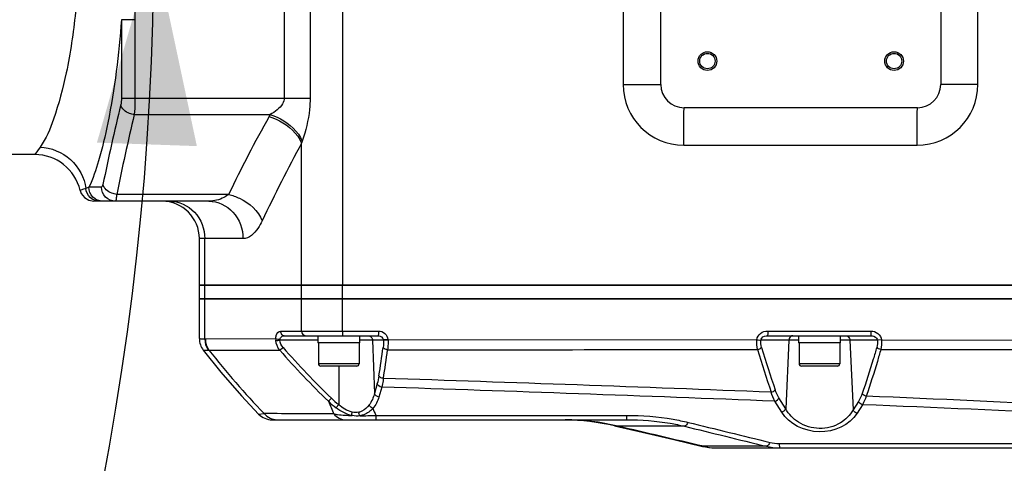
# Model space of a CAD drawing. Header units: millimetres. Extents: x 0 to 8493, y 0 to 6007.
# Tile 69 of 111: x 4948 to 5159, y 1135 to 1230. Entities that reach past the tile are written whole.
import ezdxf

# ---------------------------------------------------------------- set-up
doc = ezdxf.new("R2010")
doc.units = ezdxf.units.MM
doc.header["$LTSCALE"] = 467.107143
doc.layers.get('0').update_dxf_attribs({"linetype": 'CONTINUOUS'})
for name, color, linetype in [('304102000094DXF_CONTINUOUS_LINE', 7, 'CONTINUOUS'), ('304102000129DXF_CONTINUOUS_LINE', 7, 'CONTINUOUS'), ('304105000066DXF_CONTINUOUS_LINE', 7, 'CONTINUOUS'), ('304106000105DXF_CONTINUOUS_LINE', 7, 'CONTINUOUS'), ('501023000065DXF_CONTINUOUS_LINE', 7, 'CONTINUOUS'), ('最大动作范围图_DXF_DIMENSION', 7, 'CONTINUOUS')]:
    doc.layers.add(name, color=color, linetype=linetype)
doc.styles.get("Standard").update_dxf_attribs({"font": 'txt', "width": 0.7})
doc.dimstyles.new('DIMSTYLE_1', dxfattribs={"dimtxt": 85.714286, "dimasz": 42.857143, "dimexe": 1.5, "dimexo": 0, "dimgap": 6, "dimtad": 0, "dimtih": 1, "dimtoh": 1, "dimdec": 1, "dimdsep": 46, "dimtxsty": 'Standard', "dimblk": '_FILLED', "dimblk1": '_FILLED', "dimblk2": '_FILLED', "dimcen": 0.09, "dimclrt": 5, "dimazin": 2, "dimtp": 0.5, "dimtm": 0.5, "dimtfac": 1, "dimtdec": 65535, "dimtofl": 0, "dimtmove": 0, "dimatfit": 3, "dimldrblk": '_FILLED', "dimfxl": 0, "dimtolj": 1, "dimarcsym": 0})

# ---------------------------------------------------------------- blocks, each defined once
blk = doc.blocks.new('*D2')
at = {"layer": '最大动作范围图_DXF_DIMENSION', "color": 2, "linetype": 'Continuous', "transparency": 16777216}
blk.add_line((5263.67, 1245.98), (4966.12, 1245.98), dxfattribs=at)
for start, end in [(260.88866, 360), (193, 239.94839)]:
    blk.add_arc((4366.38, 1245.98), 610.46, start, end, dxfattribs=at)
for points in [[(4986.04, 1202.78), (4976.84, 1245.98), (4964.63, 1203.53)], [(3793.01, 1070.04), (3771.56, 1108.66), (3772.32, 1064.49)]]:
    blk.add_solid(points, dxfattribs=at)
blk = doc.blocks.new('_FILLED')
at = {"color": 0, "linetype": 'ByBlock'}
blk.add_solid([(0, 0), (-1, 0.25), (-1, -0.25)], dxfattribs=at)

msp = doc.modelspace()

# ---------------------------------------------------------------- linework, layer by layer
at = {"layer": '304102000094DXF_CONTINUOUS_LINE', "color": 9, "linetype": 'Continuous'}
for p, q in [((5017.237, 1308.984), (5017.237, 1172.984)), ((5004.778, 1278.912), (5004.778, 1213.055)), ((5010.312, 1278.913), (5010.312, 1213.055)), ((5077.388, 1275.984), (5077.388, 1215.984)), ((5153.357, 1215.984), (5153.357, 1275.984)), ((4972.783, 1229.844), (4969.867, 1229.844)), ((4969.867, 1229.844), (4969.867, 1213.055)), ((4972.783, 1229.844), (4972.783, 1213.055)), ((5077.388, 1215.984), (5085.427, 1215.984)), ((5153.357, 1215.984), (5145.427, 1215.984)), ((4969.867, 1213.055), (5010.312, 1213.055)), ((4972.642, 1209.52), (5001.749, 1209.52)), ((4952.456, 1202.55), (4951.299, 1200.984)), ((5008.491, 1172.984), (5008.491, 1203.438)), ((5090.382, 1202.984), (5140.362, 1202.984)), ((4965.632, 1193.984), (4962.901, 1193.984)), ((4992.847, 1192.448), (4968.858, 1192.448)), ((4995.919, 1182.984), (4986.575, 1182.984)), ((4987.74, 1172.984), (4987.74, 1182.984))]:
    msp.add_line(p, q, dxfattribs=at)
at = {"layer": '304102000094DXF_CONTINUOUS_LINE', "color": 7, "linetype": 'Continuous'}
for p, q in [((5085.427, 1215.984), (5085.427, 1275.984)), ((5145.427, 1275.984), (5145.427, 1215.984)), ((5140.427, 1210.984), (5090.427, 1210.984)), ((4951.3, 1200.984), (4853.992, 1200.984)), ((4988.603, 1190.984), (4963.951, 1190.984)), ((4986.575, 1172.984), (4986.575, 1182.984)), ((5364.162, 1172.984), (4986.576, 1172.984))]:
    msp.add_line(p, q, dxfattribs=at)
at = {"layer": '304102000094DXF_CONTINUOUS_LINE', "color": 9, "linetype": 'Continuous'}
msp.add_lwpolyline([(5008.627, 1203.863), (5008.558, 1203.651), (5008.491, 1203.438)], dxfattribs=at)
at = {"layer": '304102000094DXF_CONTINUOUS_LINE', "color": 7, "linetype": 'Continuous'}
msp.add_lwpolyline([(4961.033, 1193.292), (4961.282, 1192.617), (4961.948, 1191.752), (4962.879, 1191.183), (4963.951, 1190.984)], dxfattribs=at)
for centre, radius in [((5095.427, 1220.984), 2), ((5095.427, 1220.984), 1.65), ((5135.427, 1220.984), 2), ((5135.427, 1220.984), 1.65)]:
    msp.add_circle(centre, radius, dxfattribs=at)
at = {"layer": '304102000094DXF_CONTINUOUS_LINE', "color": 9, "linetype": 'Continuous'}
for centre, radius, start, end in [((5090.385, 1215.982), 12.998, 179.99035, 269.98673), ((5140.359, 1215.982), 12.998, 270.01323, 0.00969), ((5450.386, 1095.506), 494.492, 166.41685, 168.44352), ((5455.905, 1093.445), 497.008, 166.49402, 168.50987), ((5271.141, 1058.294), 308.942, 150.78284, 154.26322), ((5017.261, 1200.282), 18.054, 149.22486, 150.78203), ((5282.421, 1054.18), 311.954, 151.41503, 154.84303)]:
    msp.add_arc(centre, radius, start, end, dxfattribs=at)
at = {"layer": '304102000094DXF_CONTINUOUS_LINE', "color": 7, "linetype": 'Continuous'}
for centre, radius, start, end in [((5090.427, 1215.984), 5, 180, 270), ((5140.427, 1215.984), 5, 270, 360), ((4951.299, 1190.984), 10, 13.33744, 90), ((4978.575, 1182.984), 8, 0, 89.99997)]:
    msp.add_arc(centre, radius, start, end, dxfattribs=at)
at = {"layer": '304102000094DXF_CONTINUOUS_LINE', "color": 9, "linetype": 'Continuous'}
for points, knots in [([(4960.739, 1245.984), (4960.738, 1241.119), (4960.288, 1231.897), (4958.452, 1219.337), (4955.905, 1209.684), (4953.766, 1204.344), (4952.456, 1202.55)], [0, 0, 0, 0, 0.3271105, 0.6199327, 0.8506471, 1, 1, 1, 1]), ([(4969.867, 1229.844), (4969.33, 1222.447), (4968.108, 1212.256), (4965.303, 1200.363), (4963.768, 1195.786), (4962.901, 1193.984)], [0, 0, 0, 0, 0.6069531, 0.83637, 1, 1, 1, 1]), ([(4972.783, 1213.055), (4972.783, 1212.73), (4972.771, 1211.55), (4972.724, 1210.37), (4972.642, 1209.52)], [0, 0, 0, 0, 0.2758405, 1, 1, 1, 1]), ([(5004.778, 1213.055), (5004.778, 1212.639), (5004.156, 1211.07), (5002.741, 1210.159), (5001.75, 1209.52)], [0, 0, 0, 0, 0.2607533, 1, 1, 1, 1]), ([(5010.312, 1213.055), (5010.312, 1212.248), (5010.14, 1209.122), (5009.359, 1206.061), (5008.627, 1203.863)], [0, 0, 0, 0, 0.2584432, 1, 1, 1, 1]), ([(4972.642, 1209.52), (4972.296, 1209.561), (4971.108, 1209.842), (4969.922, 1210.774), (4969.726, 1211.641)], [0, 0, 0, 0, 0.2820439, 1, 1, 1, 1]), ([(5090.382, 1202.984), (5090.382, 1204.005), (5090.391, 1205.883), (5090.377, 1208.124), (5090.418, 1209.531), (5090.368, 1210.325), (5090.48, 1210.658), (5090.376, 1210.984), (5090.427, 1210.984)], [0, 0, 0, 0, 0.3827083, 0.70704, 0.8314294, 0.9238319, 0.9807314, 1, 1, 1, 1]), ([(5140.362, 1202.984), (5140.362, 1204.005), (5140.372, 1205.883), (5140.362, 1208.124), (5140.406, 1209.531), (5140.362, 1210.325), (5140.471, 1210.658), (5140.376, 1210.984), (5140.427, 1210.984)], [0, 0, 0, 0, 0.3826871, 0.7070032, 0.8313888, 0.9237917, 0.9806987, 1, 1, 1, 1]), ([(5001.504, 1209.095), (5002.275, 1208.88), (5005.096, 1207.755), (5007.61, 1205.504), (5008.491, 1203.438)], [0, 0, 0, 0, 0.2627172, 1, 1, 1, 1]), ([(5001.749, 1209.52), (5002.503, 1209.295), (5005.28, 1208.138), (5007.73, 1205.902), (5008.627, 1203.863)], [0, 0, 0, 0, 0.2609242, 1, 1, 1, 1]), ([(4952.456, 1202.55), (4954.804, 1202.454), (4959.538, 1200.554), (4961.952, 1196.035), (4962.255, 1193.733)], [0, 0, 0, 0, 0.5029976, 1, 1, 1, 1]), ([(4965.919, 1194.57), (4965.902, 1194.486), (4965.85, 1194.297), (4965.767, 1193.984), (4965.632, 1193.984)], [0, 0, 0, 0, 0.3882837, 1, 1, 1, 1]), ([(4968.858, 1192.448), (4968.505, 1192.484), (4967.306, 1192.744), (4966.09, 1193.695), (4965.919, 1194.57)], [0, 0, 0, 0, 0.2847153, 1, 1, 1, 1]), ([(4962.255, 1193.733), (4962.086, 1193.67), (4961.683, 1193.511), (4961.261, 1193.399), (4961.031, 1193.292)], [0, 0, 0, 0, 0.4150773, 1, 1, 1, 1]), ([(4965.194, 1190.984), (4964.478, 1190.984), (4962.987, 1191.565), (4962.314, 1193.012), (4962.255, 1193.733)], [0, 0, 0, 0, 0.4971615, 1, 1, 1, 1]), ([(4965.859, 1190.984), (4965.103, 1190.984), (4963.522, 1191.634), (4962.901, 1193.22), (4962.901, 1193.984)], [0, 0, 0, 0, 0.4975086, 1, 1, 1, 1]), ([(4968.574, 1190.984), (4967.821, 1190.984), (4966.246, 1191.638), (4965.632, 1193.221), (4965.632, 1193.984)], [0, 0, 0, 0, 0.4965265, 1, 1, 1, 1]), ([(4968.858, 1192.448), (4968.829, 1192.086), (4968.73, 1191.735), (4968.71, 1190.984), (4968.574, 1190.984)], [0, 0, 0, 0, 0.7270108, 1, 1, 1, 1]), ([(4992.846, 1192.448), (4992.534, 1192.199), (4991.262, 1191.372), (4989.716, 1190.984), (4988.603, 1190.984)], [0, 0, 0, 0, 0.2639143, 1, 1, 1, 1]), ([(4992.847, 1192.449), (4993.654, 1192.254), (4996.569, 1191.206), (4999.225, 1188.916), (5000.057, 1186.792)], [0, 0, 0, 0, 0.2668278, 1, 1, 1, 1]), ([(4980.206, 1190.984), (4982.146, 1190.984), (4986.242, 1189.159), (4987.74, 1185.008), (4987.74, 1182.984)], [0, 0, 0, 0, 0.4893998, 1, 1, 1, 1]), ([(4988.603, 1190.984), (4990.496, 1190.984), (4994.517, 1189.101), (4995.919, 1185), (4995.919, 1182.984)], [0, 0, 0, 0, 0.4842255, 1, 1, 1, 1]), ([(5000.057, 1186.792), (4999.791, 1186.225), (4998.91, 1184.585), (4997.212, 1182.984), (4995.919, 1182.984)], [0, 0, 0, 0, 0.3262556, 1, 1, 1, 1])]:
    msp.add_open_spline(points, degree=3, knots=knots, dxfattribs=at)
for points in [[(4972.529, 1245.983), (4972.53, 1240.603), (4972.782, 1235.224), (4972.783, 1229.844)], [(4969.867, 1213.055), (4969.867, 1212.581), (4969.837, 1212.101), (4969.726, 1211.641)], [(4962.901, 1193.984), (4962.689, 1193.891), (4962.473, 1193.808), (4962.255, 1193.733)]]:
    msp.add_open_spline(points, degree=3, dxfattribs=at)
at = {"layer": '304102000129DXF_CONTINUOUS_LINE', "color": 7, "linetype": 'Continuous'}
for p, q in [((4986.575, 1170.184), (5364.162, 1170.184)), ((4986.575, 1161.552), (4986.575, 1170.184)), ((5004.826, 1162.184), (5024.927, 1162.184)), ((5108.34, 1162.184), (5130.425, 1162.184)), ((5002.161, 1144.184), (5078.123, 1144.184)), ((5097.082, 1138.184), (5314.353, 1138.184))]:
    msp.add_line(p, q, dxfattribs=at)
at = {"layer": '304102000129DXF_CONTINUOUS_LINE', "color": 9, "linetype": 'Continuous'}
for p, q in [((4987.74, 1161.499), (4987.74, 1170.184)), ((5008.491, 1163.184), (5008.491, 1170.184)), ((5017.237, 1163.184), (5017.237, 1170.184)), ((5003.938, 1163.184), (5024.929, 1163.184)), ((5108.346, 1163.184), (5130.433, 1163.184)), ((4987.861, 1161.495), (5002.926, 1161.572)), ((5011.977, 1161.219), (5003.818, 1161.219)), ((5026.028, 1161.219), (5020.877, 1161.219)), ((5023.704, 1161.219), (5024.09, 1149.785)), ((5026.988, 1161.378), (5026.025, 1161.281)), ((5026.025, 1161.281), (5026.028, 1161.219)), ((5026.988, 1161.378), (5106.032, 1161.304)), ((5114.977, 1161.236), (5106.89, 1161.236)), ((5112.889, 1161.236), (5112.222, 1146.534)), ((5131.856, 1161.236), (5123.877, 1161.236)), ((5125.966, 1161.236), (5126.644, 1146.292)), ((5132.729, 1161.279), (5132.035, 1161.245)), ((5132.729, 1161.279), (5209.569, 1161.212)), ((4988.6, 1159.116), (5003.805, 1159.085)), ((5016.427, 1155.684), (5016.427, 1147.426)), ((5024.698, 1151.92), (5024.09, 1149.785)), ((5025.652, 1151.189), (5025.044, 1149.054)), ((5111.346, 1145.82), (5109.89, 1148.162)), ((5112.222, 1146.534), (5110.766, 1148.876)), ((5127.805, 1148.124), (5126.644, 1146.292)), ((5128.659, 1147.41), (5127.497, 1145.578)), ((4999.277, 1145.412), (5000.464, 1145.501)), ((5024.361, 1145.12), (5078.078, 1145.12)), ((5076.213, 1142.803), (5075.52, 1142.878)), ((5090.494, 1142.803), (5076.213, 1142.803)), ((5094.575, 1138.515), (5094.37, 1138.494)), ((5108.057, 1138.515), (5094.575, 1138.515)), ((5110.823, 1139.12), (5194.696, 1139.12))]:
    msp.add_line(p, q, dxfattribs=at)
for points in [[(4987.74, 1161.499), (4987.8, 1161.496), (4987.861, 1161.495)], [(5003.818, 1161.219), (5003.81, 1161.296), (5003.817, 1161.378)], [(5026.988, 1161.378), (5026.993, 1161.295), (5026.996, 1161.212)]]:
    msp.add_lwpolyline(points, dxfattribs=at)
at = {"layer": '304102000129DXF_CONTINUOUS_LINE', "color": 7, "linetype": 'Continuous'}
for points in [[(4987.42, 1159.093), (4991.203, 1154.411), (4995.625, 1149.328), (4999.277, 1145.412)], [(5075.52, 1142.878), (5081.44, 1141.499), (5088.205, 1139.926), (5094.371, 1138.494)]]:
    msp.add_lwpolyline(points, dxfattribs=at)
for centre, radius, start, end in [((4990.575, 1161.552), 4, 180, 217.9402), ((5002.161, 1148.184), 4, 223.87773, 270), ((5064.169, 1094.184), 50, 76.87783, 89.10182), ((5097.082, 1150.184), 12, 256.94242, 270)]:
    msp.add_arc(centre, radius, start, end, dxfattribs=at)
at = {"layer": '304102000129DXF_CONTINUOUS_LINE', "color": 9, "linetype": 'Continuous'}
for centre, radius, start, end in [((5005.343, 1161.39), 2.423, 175.69789, 185.75006), ((4988.46, 1160.947), 1.836, 270.20344, 274.38586), ((5129.645, 1270.038), 179.437, 218.18255, 223.95127), ((5138.25, 1276.693), 178.626, 221.17817, 226.03031), ((5138.214, 1276.604), 177.629, 221.16953, 226.0236), ((4587.202, 1221.326), 443.057, 351.20517, 352.00356), ((4579.364, 1221.986), 451.94, 351.22476, 352.01122), ((5292.631, 1213.366), 194.144, 196.19549, 199.02428), ((5291.123, 1213.545), 191.79, 196.30931, 199.15724), ((4690.707, -9433.628), 10591.975, 87.7362255, 88.1859013), ((4588.08, -12203.012), 13361.367, 87.7618186, 88.1232819), ((5108.24, 1186.593), 101.569, 202.24977, 203.90743), ((5028.305, 1163.039), 20.497, 226.64785, 232.67002), ((5028.711, 1163.097), 19.911, 225.98565, 231.90962), ((4851.695, -5470.894), 6625.967, 87.1995688, 87.5974643), ((5109.456, 1180.212), 92.047, 201.40485, 202.41097), ((4769.369, -7658.649), 8813.386, 87.3602623, 87.6636121), ((4994.051, -1832.417), 2977.925, 89.589511, 89.876625), ((5021.387, 1215.389), 70.332, 269.6943, 272.42349), ((5064.927, 1097.361), 46.823, 76.05168, 89.9671), ((5097.268, 1149.296), 11.112, 255.97298, 269.9655)]:
    msp.add_arc(centre, radius, start, end, dxfattribs=at)
for points, knots in [([(5002.926, 1161.572), (5002.949, 1161.799), (5003.049, 1162.409), (5003.509, 1163.184), (5003.938, 1163.184)], [0, 0, 0, 0, 0.3471813, 1, 1, 1, 1]), ([(5003.938, 1163.184), (5003.938, 1162.933), (5004.101, 1162.426), (5004.595, 1162.184), (5004.826, 1162.184)], [0, 0, 0, 0, 0.5209911, 1, 1, 1, 1]), ([(5008.491, 1163.184), (5008.491, 1162.933), (5008.649, 1162.431), (5009.136, 1162.184), (5009.364, 1162.184)], [0, 0, 0, 0, 0.5240021, 1, 1, 1, 1]), ([(5017.237, 1163.184), (5017.237, 1162.948), (5017.282, 1162.594), (5017.202, 1162.341), (5017.26, 1162.184), (5017.235, 1162.184)], [0, 0, 0, 0, 0.7071036, 0.9238762, 1, 1, 1, 1]), ([(5024.929, 1163.184), (5024.929, 1162.948), (5024.973, 1162.595), (5024.894, 1162.341), (5024.952, 1162.184), (5024.927, 1162.184)], [0, 0, 0, 0, 0.7071928, 0.9237, 1, 1, 1, 1]), ([(5024.929, 1163.184), (5025.419, 1163.184), (5026.434, 1162.829), (5026.939, 1161.864), (5026.988, 1161.378)], [0, 0, 0, 0, 0.5007075, 1, 1, 1, 1]), ([(5106.032, 1161.304), (5106.07, 1161.832), (5106.703, 1162.873), (5107.81, 1163.184), (5108.346, 1163.184)], [0, 0, 0, 0, 0.496795, 1, 1, 1, 1]), ([(5108.346, 1163.184), (5108.346, 1162.948), (5108.388, 1162.595), (5108.311, 1162.341), (5108.365, 1162.184), (5108.34, 1162.184)], [0, 0, 0, 0, 0.7071622, 0.9236682, 1, 1, 1, 1]), ([(5130.433, 1163.184), (5130.433, 1162.948), (5130.474, 1162.595), (5130.397, 1162.341), (5130.45, 1162.184), (5130.425, 1162.184)], [0, 0, 0, 0, 0.7071492, 0.9236547, 1, 1, 1, 1]), ([(5130.433, 1163.184), (5130.97, 1163.184), (5132.081, 1162.864), (5132.7, 1161.81), (5132.729, 1161.279)], [0, 0, 0, 0, 0.502982, 1, 1, 1, 1]), ([(4986.575, 1161.552), (4986.574, 1161.528), (4986.734, 1161.582), (4986.893, 1161.518), (4987.292, 1161.535), (4987.571, 1161.509), (4987.74, 1161.499)], [0, 0, 0, 0, 0.0630501, 0.2517745, 0.5650731, 1, 1, 1, 1]), ([(5002.926, 1161.572), (5002.969, 1161.552), (5003.212, 1161.449), (5003.483, 1161.41), (5003.7, 1161.42)], [0, 0, 0, 0, 0.1780194, 1, 1, 1, 1]), ([(5002.932, 1161.148), (5002.975, 1161.149), (5003.233, 1161.161), (5003.49, 1161.185), (5003.702, 1161.213)], [0, 0, 0, 0, 0.169032, 1, 1, 1, 1]), ([(5003.817, 1161.378), (5003.844, 1161.509), (5004.02, 1161.939), (5004.507, 1162.184), (5004.826, 1162.184)], [0, 0, 0, 0, 0.2955849, 1, 1, 1, 1]), ([(5022.739, 1162.184), (5022.981, 1162.184), (5023.49, 1161.973), (5023.696, 1161.467), (5023.704, 1161.219)], [0, 0, 0, 0, 0.4939793, 1, 1, 1, 1]), ([(5026.996, 1161.212), (5026.889, 1161.21), (5026.567, 1161.207), (5026.242, 1161.191), (5026.028, 1161.219)], [0, 0, 0, 0, 0.3321729, 1, 1, 1, 1]), ([(5026.996, 1161.212), (5027.006, 1160.69), (5026.993, 1160.009), (5026.935, 1159.332), (5026.918, 1159.176)], [0, 0, 0, 0, 0.7688277, 1, 1, 1, 1]), ([(5106.032, 1161.304), (5106.243, 1161.286), (5106.258, 1161.284), (5106.727, 1161.249), (5106.711, 1161.25)], [0, 0, 0, 0, 0.9334512, 1, 1, 1, 1]), ([(5106.89, 1161.236), (5106.902, 1161.397), (5107.188, 1161.988), (5107.888, 1162.184), (5108.34, 1162.184)], [0, 0, 0, 0, 0.2632226, 1, 1, 1, 1]), ([(5113.754, 1162.184), (5113.428, 1162.184), (5112.974, 1161.807), (5112.895, 1161.361), (5112.889, 1161.236)], [0, 0, 0, 0, 0.7230473, 1, 1, 1, 1]), ([(5125.101, 1162.184), (5125.427, 1162.184), (5125.88, 1161.807), (5125.96, 1161.361), (5125.966, 1161.236)], [0, 0, 0, 0, 0.7230473, 1, 1, 1, 1]), ([(5130.425, 1162.184), (5130.873, 1162.184), (5131.568, 1161.983), (5131.844, 1161.395), (5131.856, 1161.236)], [0, 0, 0, 0, 0.7374728, 1, 1, 1, 1]), ([(4987.42, 1159.093), (4987.398, 1159.092), (4988.117, 1159.116), (4988.139, 1159.11), (4988.466, 1159.111)], [0, 0, 0, 0, 0.0629071, 1, 1, 1, 1]), ([(5003.805, 1159.085), (5003.843, 1159.115), (5004.079, 1159.306), (5004.309, 1159.504), (5004.501, 1159.672)], [0, 0, 0, 0, 0.1588444, 1, 1, 1, 1]), ([(5026.918, 1159.176), (5026.809, 1159.186), (5026.451, 1159.254), (5026.053, 1159.45), (5025.952, 1159.691)], [0, 0, 0, 0, 0.2963361, 1, 1, 1, 1]), ([(5131.706, 1159.69), (5131.466, 1158.843), (5130.501, 1155.515), (5129.441, 1152.215), (5128.588, 1149.775)], [0, 0, 0, 0, 0.2540519, 1, 1, 1, 1]), ([(5132.577, 1159.23), (5132.337, 1158.377), (5131.369, 1155.028), (5130.309, 1151.705), (5129.455, 1149.248)], [0, 0, 0, 0, 0.2540632, 1, 1, 1, 1]), ([(5026.014, 1153.038), (5025.904, 1153.05), (5025.543, 1153.122), (5025.147, 1153.336), (5025.05, 1153.584)], [0, 0, 0, 0, 0.2932935, 1, 1, 1, 1]), ([(5026.014, 1153.038), (5025.99, 1152.87), (5025.893, 1152.249), (5025.768, 1151.632), (5025.652, 1151.189)], [0, 0, 0, 0, 0.2703796, 1, 1, 1, 1]), ([(5014.234, 1148.135), (5014.27, 1148.167), (5014.487, 1148.378), (5014.699, 1148.594), (5014.876, 1148.777)], [0, 0, 0, 0, 0.1594629, 1, 1, 1, 1]), ([(5015.876, 1146.741), (5015.903, 1146.772), (5016.067, 1146.967), (5016.225, 1147.168), (5016.355, 1147.338)], [0, 0, 0, 0, 0.1625524, 1, 1, 1, 1]), ([(5019.295, 1145.093), (5019.253, 1145.243), (5019.227, 1145.477), (5019.29, 1145.696), (5019.315, 1145.76)], [0, 0, 0, 0, 0.6919415, 1, 1, 1, 1]), ([(5022.955, 1147.35), (5022.558, 1146.801), (5021.837, 1146.137), (5020.95, 1145.852), (5020.711, 1145.805)], [0, 0, 0, 0, 0.7353896, 1, 1, 1, 1]), ([(5023.758, 1146.619), (5023.239, 1146.035), (5022.329, 1145.373), (5021.292, 1145.103), (5021.012, 1145.058)], [0, 0, 0, 0, 0.7335377, 1, 1, 1, 1]), ([(5127.497, 1145.578), (5125.885, 1143.034), (5119.322, 1140.074), (5112.941, 1143.252), (5111.346, 1145.82)], [0, 0, 0, 0, 0.4990518, 1, 1, 1, 1]), ([(5126.644, 1146.292), (5126.007, 1145.158), (5123.888, 1143.02), (5119.376, 1141.889), (5114.924, 1143.214), (5112.852, 1145.388), (5112.222, 1146.534)], [0, 0, 0, 0, 0.2270245, 0.499449, 0.7717473, 1, 1, 1, 1]), ([(5015.386, 1145.431), (5015.658, 1145.389), (5016.955, 1145.213), (5018.263, 1145.13), (5019.295, 1145.093)], [0, 0, 0, 0, 0.2104226, 1, 1, 1, 1]), ([(5024.361, 1145.12), (5024.366, 1144.888), (5024.344, 1144.553), (5024.407, 1144.311), (5024.385, 1144.184), (5024.406, 1144.184)], [0, 0, 0, 0, 0.7410932, 0.9338872, 1, 1, 1, 1]), ([(5078.078, 1145.12), (5078.083, 1144.888), (5078.062, 1144.553), (5078.124, 1144.311), (5078.103, 1144.184), (5078.123, 1144.184)], [0, 0, 0, 0, 0.7410932, 0.9338872, 1, 1, 1, 1]), ([(5078.078, 1145.12), (5081.422, 1145.12), (5085.878, 1144.788), (5090.226, 1143.889), (5091.288, 1143.629)], [0, 0, 0, 0, 0.7535828, 1, 1, 1, 1]), ([(5091.288, 1143.629), (5091.222, 1143.514), (5091.02, 1143.201), (5090.743, 1142.841), (5090.493, 1142.803)], [0, 0, 0, 0, 0.3427147, 1, 1, 1, 1]), ([(5108.845, 1139.341), (5108.78, 1139.227), (5108.579, 1138.914), (5108.306, 1138.557), (5108.057, 1138.516)], [0, 0, 0, 0, 0.3421289, 1, 1, 1, 1]), ([(5110.823, 1139.12), (5110.828, 1138.888), (5110.806, 1138.553), (5110.868, 1138.311), (5110.847, 1138.184), (5110.868, 1138.184)], [0, 0, 0, 0, 0.7410932, 0.9338872, 1, 1, 1, 1])]:
    msp.add_open_spline(points, degree=3, knots=knots, dxfattribs=at)
for points in [[(4987.74, 1161.499), (4987.733, 1160.667), (4987.992, 1159.795), (4988.466, 1159.111)], [(4987.861, 1161.495), (4987.861, 1160.665), (4988.125, 1159.797), (4988.6, 1159.116)], [(5003.805, 1159.085), (5003.327, 1159.659), (5003.006, 1160.405), (5002.932, 1161.148)], [(5004.501, 1159.672), (5004.13, 1160.097), (5003.875, 1160.658), (5003.818, 1161.219)], [(5024.927, 1162.184), (5025.4, 1162.184), (5025.974, 1161.752), (5026.025, 1161.281)], [(5026.028, 1161.219), (5026.041, 1160.709), (5026.023, 1160.196), (5025.952, 1159.691)], [(5106.191, 1159.216), (5106.041, 1159.898), (5106, 1160.606), (5106.032, 1161.304)], [(5107.051, 1159.686), (5106.904, 1160.184), (5106.859, 1160.717), (5106.89, 1161.236)], [(5131.856, 1161.236), (5131.888, 1160.719), (5131.847, 1160.188), (5131.706, 1159.69)], [(5132.729, 1161.279), (5132.76, 1160.595), (5132.72, 1159.9), (5132.577, 1159.23)], [(5026.918, 1159.176), (5053.343, 1159.189), (5079.767, 1159.202), (5106.191, 1159.216)], [(5106.191, 1159.216), (5106.449, 1159.272), (5106.949, 1159.379), (5106.865, 1159.629)], [(5132.577, 1159.23), (5132.318, 1159.283), (5131.808, 1159.384), (5131.894, 1159.634)], [(5132.577, 1159.23), (5158.284, 1159.243), (5183.991, 1159.257), (5209.698, 1159.271)], [(5025.05, 1153.584), (5024.963, 1153.023), (5024.853, 1152.465), (5024.698, 1151.92)], [(5025.652, 1151.189), (5025.254, 1151.239), (5024.793, 1151.531), (5024.698, 1151.92)], [(5024.09, 1149.785), (5023.874, 1148.916), (5023.48, 1148.076), (5022.955, 1147.35)], [(5025.044, 1149.054), (5024.647, 1149.104), (5024.185, 1149.395), (5024.09, 1149.785)], [(5109.091, 1150.081), (5109.419, 1150.157), (5109.764, 1150.328), (5109.954, 1150.606)], [(5109.89, 1148.162), (5109.555, 1148.769), (5109.295, 1149.419), (5109.091, 1150.081)], [(5110.766, 1148.876), (5110.43, 1149.417), (5110.164, 1150.005), (5109.954, 1150.606)], [(5128.588, 1149.775), (5128.387, 1149.2), (5128.131, 1148.638), (5127.805, 1148.124)], [(5129.455, 1149.248), (5129.125, 1149.324), (5128.778, 1149.495), (5128.588, 1149.775)], [(5025.044, 1149.054), (5024.793, 1148.171), (5024.339, 1147.33), (5023.758, 1146.619)], [(5109.89, 1148.162), (5110.256, 1148.254), (5110.62, 1148.529), (5110.766, 1148.876)], [(5128.659, 1147.41), (5128.301, 1147.507), (5127.947, 1147.781), (5127.805, 1148.124)], [(5129.455, 1149.248), (5129.251, 1148.612), (5128.993, 1147.988), (5128.659, 1147.41)], [(5019.295, 1145.093), (5018.052, 1145.33), (5016.882, 1145.974), (5015.876, 1146.741)], [(5019.288, 1145.831), (5018.221, 1146.063), (5017.247, 1146.704), (5016.427, 1147.426)], [(5020.711, 1145.805), (5020.245, 1145.712), (5019.751, 1145.73), (5019.288, 1145.831)], [(5021.012, 1145.058), (5020.861, 1145.241), (5020.731, 1145.5), (5020.782, 1145.732)], [(5023.758, 1146.619), (5023.416, 1146.737), (5023.098, 1147.018), (5022.955, 1147.35)], [(5111.346, 1145.82), (5111.711, 1145.911), (5112.076, 1146.187), (5112.222, 1146.534)], [(5127.497, 1145.578), (5127.139, 1145.675), (5126.786, 1145.949), (5126.644, 1146.292)], [(5000.464, 1145.501), (5001.122, 1144.72), (5002.208, 1144.184), (5003.23, 1144.184)], [(5015.386, 1145.431), (5015.986, 1144.706), (5016.978, 1144.184), (5017.92, 1144.184)], [(5021.012, 1145.058), (5020.453, 1144.933), (5019.852, 1144.963), (5019.295, 1145.093)], [(5091.288, 1143.629), (5097.14, 1142.197), (5102.992, 1140.767), (5108.845, 1139.341)], [(5094.575, 1138.515), (5088.454, 1139.942), (5082.333, 1141.372), (5076.213, 1142.803)], [(5090.494, 1142.803), (5096.348, 1141.371), (5102.202, 1139.942), (5108.057, 1138.515)], [(5108.845, 1139.341), (5109.489, 1139.184), (5110.159, 1139.12), (5110.823, 1139.12)], [(5108.057, 1138.515), (5108.972, 1138.285), (5109.924, 1138.184), (5110.868, 1138.184)]]:
    msp.add_open_spline(points, degree=3, dxfattribs=at)
at = {"layer": '304102000129DXF_CONTINUOUS_LINE', "color": 7, "linetype": 'Continuous'}
msp.add_open_spline([(5078.123, 1144.184), (5081.253, 1144.184), (5085.424, 1143.88), (5089.497, 1143.045), (5090.494, 1142.803)], degree=3, knots=[0, 0, 0, 0, 0.7531742, 1, 1, 1, 1], dxfattribs=at)
at = {"layer": '304105000066DXF_CONTINUOUS_LINE', "color": 7, "linetype": 'Continuous'}
for p, q in [((5011.977, 1162.184), (5011.977, 1160.684)), ((5020.877, 1160.684), (5011.977, 1160.684)), ((5020.877, 1162.184), (5020.877, 1160.684)), ((5114.977, 1162.184), (5114.977, 1160.684)), ((5123.877, 1160.684), (5114.977, 1160.684)), ((5123.877, 1162.184), (5123.877, 1160.684))]:
    msp.add_line(p, q, dxfattribs=at)
at = {"layer": '304106000105DXF_CONTINUOUS_LINE', "color": 7, "linetype": 'Continuous'}
for p, q in [((4986.575, 1172.984), (5364.162, 1172.984)), ((4986.575, 1169.984), (4986.575, 1172.984)), ((5364.162, 1169.984), (4986.575, 1169.984))]:
    msp.add_line(p, q, dxfattribs=at)
at = {"layer": '304106000105DXF_CONTINUOUS_LINE', "color": 9, "linetype": 'Continuous'}
for p, q in [((4987.74, 1169.984), (4987.74, 1172.984)), ((5008.491, 1169.984), (5008.491, 1172.984)), ((5017.237, 1169.984), (5017.237, 1172.984))]:
    msp.add_line(p, q, dxfattribs=at)
at = {"layer": '501023000065DXF_CONTINUOUS_LINE', "color": 7, "linetype": 'Continuous'}
for p, q in [((5012.067, 1160.684), (5012.067, 1156.184)), ((5020.787, 1160.684), (5020.787, 1156.184)), ((5115.067, 1160.684), (5115.067, 1156.184)), ((5123.787, 1160.684), (5123.787, 1156.184)), ((5020.287, 1155.684), (5012.567, 1155.684)), ((5123.287, 1155.684), (5115.567, 1155.684))]:
    msp.add_line(p, q, dxfattribs=at)
at = {"layer": '501023000065DXF_CONTINUOUS_LINE', "color": 9, "linetype": 'Continuous'}
for p, q in [((5020.787, 1156.184), (5012.067, 1156.184)), ((5123.787, 1156.184), (5115.067, 1156.184))]:
    msp.add_line(p, q, dxfattribs=at)
at = {"layer": '501023000065DXF_CONTINUOUS_LINE', "color": 7, "linetype": 'Continuous'}
for centre, start, end in [((5012.567, 1156.184), 180, 270.00001), ((5020.287, 1156.184), 269.99999, 360), ((5115.567, 1156.184), 180, 270.00001), ((5123.287, 1156.184), 269.99999, 360)]:
    msp.add_arc(centre, 0.5, start, end, dxfattribs=at)

# ---------------------------------------------------------------- dimensions: what is measured, and where the dimension line sits
at = {"layer": '最大动作范围图_DXF_DIMENSION', "color": 2, "linetype": 'Continuous'}
dim = msp.add_angular_dim_2l(base=(4435.4838, 639.4479), line1=((3777.5117, 1110.0336), (3771.5635, 1108.6603)), line2=((5257.5696, 1245.984), (5263.6742, 1245.984)), dimstyle='DIMSTYLE_1', dxfattribs=at)
dim.commit()
dim.dimension.update_dxf_attribs({"geometry": '*D2', "text_midpoint": (4032.5663, 631.8708), "dimtype": 162})

doc.saveas('drawing.dxf')
